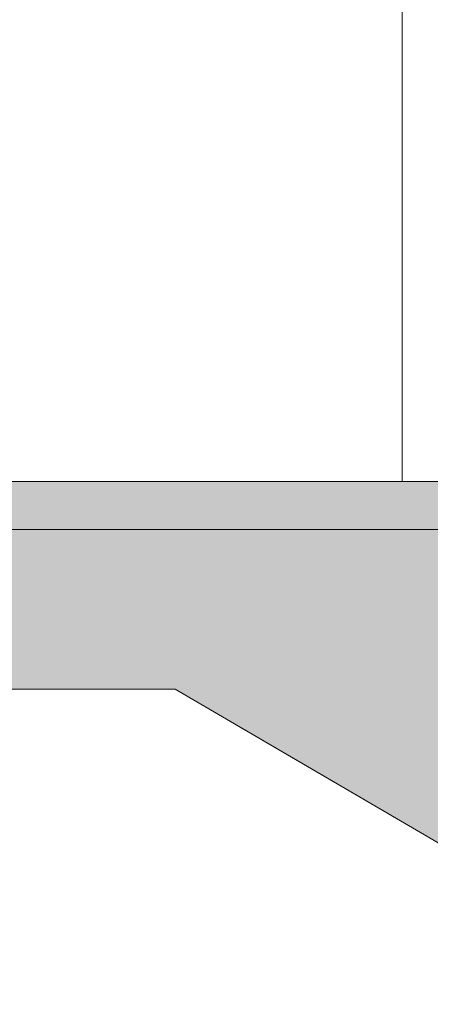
# Model space of a CAD drawing. Header units: millimetres. Extents: x -126680 to -83680, y 18016 to 39016.
# Tile 79 of 121: x -110828 to -110314, y 30458 to 31691. Entities that reach past the tile are written whole.
import ezdxf

# ---------------------------------------------------------------- set-up
doc = ezdxf.new("R2010")
doc.units = ezdxf.units.MM
doc.header["$MEASUREMENT"] = 0
doc.linetypes.add('Wipeout_Contour', pattern=[1000, 0, -1000])
doc.layers.add('Nowe_Konstrukcja - Schody', color=7, linetype='Continuous')
for name, color, linetype, lineweight, true_color in [('Nowe_Konstrukcja - Schody_Nr_pióra__101', 250, 'Continuous', 13, 0x333333), ('Nowe_Konstrukcja - Schody_Nr_pióra__116', 7, 'Continuous', 13, 0xcccccc), ('Nowe_Konstrukcja - Stropy_Nr_pióra__23', 7, 'Continuous', 13, 0x858585)]:
    doc.layers.add(name, color=color, linetype=linetype, lineweight=lineweight, true_color=true_color)
doc.layers.add('Nowe_Konstrukcja - Schody_Nr_pióra__3', color=7, linetype='Continuous', lineweight=13)
doc.layers.add('Nowe_Konstrukcja - Stropy_Nr_pióra__21', color=7, linetype='Continuous', lineweight=20)

msp = doc.modelspace()

# ---------------------------------------------------------------- hatches: boundary and pattern name
at = {"layer": 'Nowe_Konstrukcja - Stropy_Nr_pióra__23', "linetype": 'Continuous', "lineweight": 13, "true_color": 0x858585}
h = msp.add_hatch(dxfattribs=at)
h.set_pattern_fill('Beton_zbrojony_0002', color=252, style=0, pattern_type=2)
h.set_pattern_definition([(45, (0, 0), (-91.92388, 91.92388), []), (45, (-45.96, 45.96), (-91.92388, 91.92388), [97.5, -32.5])])
h.paths.add_polyline_path([(-112149.5, 31052.3), (-112149.5, 30751.9), (-111909.5, 30751.9), (-111909.5, 30852.3), (-111869, 30852.3), (-110633.1, 30852.3), (-108038.5, 29335.9), (-107484.7, 29012.3), (-107469, 29012.3), (-107469, 28992.3), (-105849.5, 28992.3), (-105849.5, 28792.3), (-105609.5, 28792.3), (-105609.5, 28992.3), (-100413.9, 28992.3), (-95969.5, 28992.3), (-95969.5, 28792.5), (-95969.5, 28792.3), (-95829.5, 28792.3), (-95768.4, 28792.3), (-95709.5, 28792.3), (-95709.5, 29192.3), (-95709.5, 30212.3), (-95969.5, 30212.3), (-95969.5, 29192.3), (-100413.9, 29192.3), (-105729.5, 29192.3), (-107469, 29192.3), (-107469, 29312.3), (-107499, 29312.3), (-107499, 29415.9), (-107779, 29415.9), (-107779, 29475.9), (-107779, 29579.6), (-108059, 29579.6), (-108059, 29639.6), (-108059, 29743.2), (-108339, 29743.2), (-108339, 29906.8), (-108619, 29906.8), (-108619, 29966.8), (-108619, 30070.5), (-108723.7, 30070.5), (-108899, 30070.5), (-108899, 30130.5), (-108899, 30234.1), (-109179, 30234.1), (-109179, 30294.1), (-109179, 30397.7), (-109459, 30397.7), (-109459, 30457.7), (-109459, 30561.4), (-109739, 30561.4), (-109739, 30621.4), (-109739, 30725), (-110019, 30725), (-110019, 30785), (-110019, 30888.6), (-110299, 30888.6), (-110299, 31052.3), (-111909.5, 31052.3)])

# ---------------------------------------------------------------- linework, layer by layer
at = {"layer": 'Nowe_Konstrukcja - Schody_Nr_pióra__3', "color": 7, "linetype": 'Continuous', "lineweight": 13}
for p, q in [((-111869, 30852.3), (-110633.1, 30852.3)), ((-110482.7, 30764.4), (-110633.1, 30852.3)), ((-110299, 30657), (-110482.7, 30764.4))]:
    msp.add_line(p, q, dxfattribs=at)
at = {"layer": 'Nowe_Konstrukcja - Stropy_Nr_pióra__21', "color": 7, "linetype": 'Continuous', "lineweight": 20, "flags": 128}
for points in [[(-108339, 29906.8), (-108619, 29906.8), (-108619, 29966.8), (-108619, 30070.5), (-108723.7, 30070.5), (-108899, 30070.5), (-108899, 30130.5), (-108899, 30234.1), (-109179, 30234.1), (-109179, 30294.1), (-109179, 30397.7), (-109459, 30397.7), (-109459, 30457.7), (-109459, 30561.4), (-109739, 30561.4), (-109739, 30621.4), (-109739, 30725), (-110019, 30725), (-110019, 30785), (-110019, 30888.6), (-110299, 30888.6), (-110299, 31052.3), (-111909.5, 31052.3)], [(-111869, 30852.3), (-110633.1, 30852.3), (-108038.5, 29335.9), (-107484.7, 29012.3)]]:
    msp.add_lwpolyline(points, dxfattribs=at)

# ---------------------------------------------------------------- wipeouts: each hides what was drawn before it
at = {"color": 254, "linetype": 'Wipeout_Contour', "lineweight": 0, "ltscale": 459002.215223}
msp.add_wipeout([(-110349, 31112.3), (-110289, 31112.3), (-110289, 32045), (-110349, 32045)], dxfattribs=at).dxf.layer = 'Nowe_Konstrukcja - Schody'

# ---------------------------------------------------------------- next in the draw order: hatches: boundary and pattern name
at = {"layer": 'Nowe_Konstrukcja - Schody_Nr_pióra__116', "linetype": 'Continuous', "lineweight": 13, "true_color": 0xcccccc}
msp.add_hatch(color=254, dxfattribs=at).paths.add_polyline_path([(-111909.5, 31052.3), (-110269, 31052.3), (-110269, 31112.3), (-111909.5, 31112.3)])

# ---------------------------------------------------------------- next in the draw order: linework, layer by layer
at = {"layer": 'Nowe_Konstrukcja - Schody_Nr_pióra__101', "color": 250, "linetype": 'Continuous', "lineweight": 13, "true_color": 0x333333}
msp.add_line((-110349, 31112.3), (-110349, 32045), dxfattribs=at)
at = {"layer": 'Nowe_Konstrukcja - Schody_Nr_pióra__3', "color": 7, "linetype": 'Continuous', "lineweight": 13}
msp.add_line((-111909.5, 31112.3), (-110269, 31112.3), dxfattribs=at)

doc.saveas('drawing.dxf')
